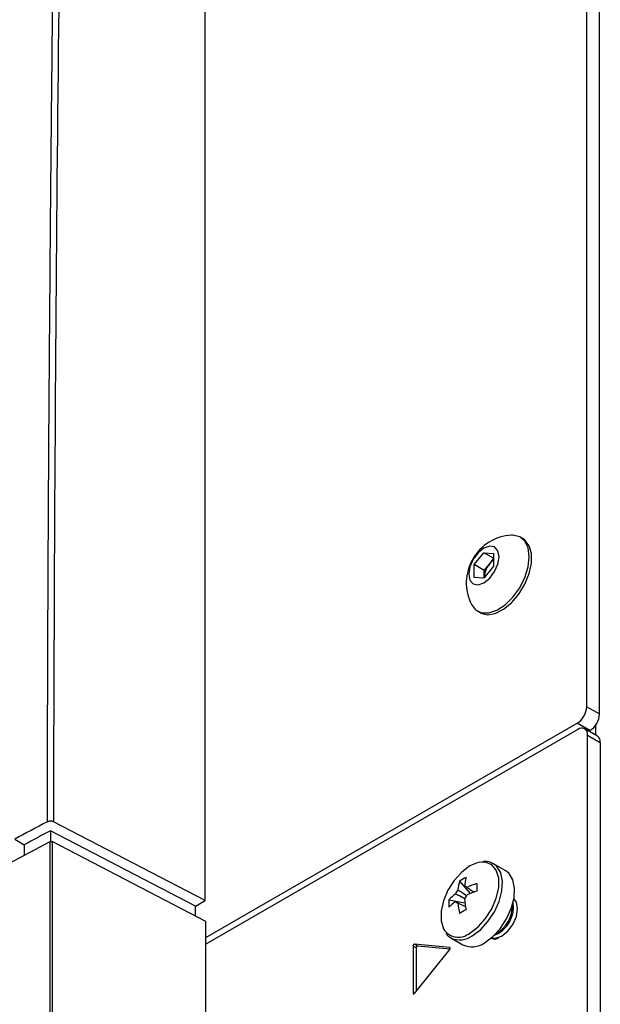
# Model space of a CAD drawing. Header units: millimetres. Extents: x 155400 to 158106, y 111257 to 114783.
# Tile 80 of 152: x 157779 to 157843, y 111976 to 112085. Entities that reach past the tile are written whole.
import ezdxf

# ---------------------------------------------------------------- set-up
doc = ezdxf.new("R2010")
doc.units = ezdxf.units.MM

msp = doc.modelspace()

# ---------------------------------------------------------------- linework, layer by layer
at = {"color": 7, "linetype": 'Continuous', "lineweight": 25}
for p, q in [((157841.8, 112008.83), (157841.8, 112337.66)), ((157843.21, 112008.02), (157843.21, 112336.84)), ((157799.46, 111987.31), (157799.46, 112293.51)), ((157834.71, 112027.49), (157834.44, 112027.65)), ((157829.33, 112024.6), (157830.39, 112025.92)), ((157830.39, 112025.92), (157831.45, 112025.82)), ((157831.45, 112025.3), (157830.39, 112025.92)), ((157830.97, 112024.62), (157831.45, 112025.23)), ((157831.45, 112025.82), (157831.45, 112024.41)), ((157829.33, 112023.18), (157829.33, 112024.6)), ((157830.44, 112023.96), (157829.33, 112024.6)), ((157831.45, 112024.41), (157830.39, 112023.09)), ((157830.44, 112023.96), (157830.97, 112024.62)), ((157830.44, 112023.25), (157830.44, 112023.96)), ((157830.39, 112023.09), (157829.33, 112023.18)), ((157830.44, 112023.25), (157830.44, 112023.15)), ((157830.44, 112023.14), (157830.44, 112023.25)), ((157829.69, 112019.42), (157829.96, 112019.27)), ((157841.8, 112008.83), (157843.21, 112008.02)), ((157799.55, 111983.22), (157840.74, 112007)), ((157840.82, 112006.3), (157799.55, 111982.47)), ((157842.15, 112006.18), (157840.74, 112007)), ((157842.99, 112005.55), (157841.57, 112006.37)), ((157842.77, 112006.77), (157842.77, 112005.68)), ((157841.88, 111637.42), (157841.88, 112005.68)), ((157841.88, 112005.68), (157843.3, 112004.87)), ((157842.03, 112006.11), (157842.15, 112006.18)), ((157843.3, 112004.87), (157843.3, 111636.61)), ((157799.46, 111987.31), (157782.64, 111996.05)), ((157798.4, 111986.69), (157782.31, 111995.05)), ((157782.31, 111995.05), (157782.31, 111993.86)), ((157777.14, 111991.12), (157782.28, 111993.85)), ((157778.36, 111994.13), (157779.4, 111993.51)), ((157779.4, 111993.51), (157779.4, 111992.32)), ((157799.55, 111984.99), (157782.49, 111993.85)), ((157832.82, 111990.61), (157831.47, 111991.39)), ((157827.69, 111989.46), (157828.88, 111988.09)), ((157798.4, 111986.69), (157799.46, 111987.31)), ((157798.4, 111985.59), (157798.4, 111986.69)), ((157826.51, 111987.41), (157828.29, 111987.06)), ((157827.24, 111987.2), (157827.43, 111987.1)), ((157799.55, 111882.14), (157799.55, 111984.99)), ((157822.53, 111982.26), (157822.53, 111977.03)), ((157822.88, 111982.06), (157822.53, 111982.26)), ((157826.61, 111982.11), (157822.69, 111982.46)), ((157823.04, 111982.25), (157822.69, 111982.46)), ((157826.64, 111981.93), (157823.04, 111982.25)), ((157826.72, 111983.16), (157828.07, 111982.39)), ((157826.72, 111983.16), (157826.77, 111983.14)), ((157831.74, 111983.05), (157832, 111983.13)), ((157822.69, 111977.01), (157826.61, 111981.89)), ((157822.88, 111982.06), (157822.88, 111977.25)), ((157826.65, 111982.08), (157826.61, 111982.11)), ((157822.63, 111976.97), (157822.53, 111977.03))]:
    msp.add_line(p, q, dxfattribs=at)
at = {"color": 7, "linetype": 'Continuous', "lineweight": 25, "flags": 128}
for points in [[(157829.96, 112019.27), (157830.05, 112019.22), (157830.79, 112019.04), (157831.66, 112019.19), (157832.57, 112019.64), (157833.46, 112020.37), (157834.28, 112021.33), (157834.94, 112022.44), (157835.42, 112023.61), (157835.67, 112024.77), (157835.67, 112025.83), (157835.42, 112026.7), (157834.94, 112027.33), (157834.71, 112027.49)], [(157835.43, 112025.47), (157835.3, 112026.45), (157834.94, 112027.21), (157834.36, 112027.69), (157833.61, 112027.87), (157833.45, 112027.87)], [(157832.07, 112025.47), (157831.95, 112026.14), (157831.58, 112026.56), (157831.04, 112026.66), (157830.39, 112026.44), (157829.75, 112025.92), (157829.21, 112025.19), (157828.84, 112024.35), (157828.71, 112023.53), (157828.84, 112022.86), (157829.21, 112022.45), (157829.75, 112022.34), (157830.39, 112022.56), (157831.04, 112023.08), (157831.58, 112023.82), (157831.95, 112024.66), (157832.07, 112025.47)], [(157829.01, 112020.18), (157829.46, 112019.58), (157830.13, 112019.25), (157830.94, 112019.23), (157831.84, 112019.53), (157832.75, 112020.13), (157833.61, 112020.98), (157834.36, 112022.02), (157834.94, 112023.18), (157835.3, 112024.36), (157835.43, 112025.47)], [(157782.31, 111995.05), (157781.95, 111994.86), (157781.58, 111994.67), (157781.22, 111994.48), (157780.86, 111994.28), (157780.49, 111994.09), (157780.13, 111993.9), (157779.77, 111993.7), (157779.4, 111993.51)], [(157830.18, 111991.59), (157829.75, 111991.52), (157828.84, 111991.15), (157827.93, 111990.48), (157827.1, 111989.55), (157826.4, 111988.46), (157825.91, 111987.28), (157825.65, 111986.12), (157825.65, 111985.06), (157825.91, 111984.19), (157826.04, 111983.98)], [(157828.84, 111983.71), (157829.75, 111984.38), (157830.58, 111985.31), (157831.27, 111986.4), (157831.77, 111987.58), (157832.03, 111988.74), (157832.03, 111989.8), (157831.77, 111990.67), (157831.27, 111991.27), (157830.58, 111991.56), (157830.18, 111991.59)], [(157829.1, 111983.4), (157830.01, 111984.07), (157830.84, 111984.97), (157831.55, 111986.05), (157832.08, 111987.22), (157832.39, 111988.39), (157832.45, 111989.48), (157832.26, 111990.4), (157831.84, 111991.1), (157831.48, 111991.39)], [(157830.45, 111982.62), (157831.35, 111983.29), (157832.19, 111984.19), (157832.9, 111985.27), (157833.43, 111986.44), (157833.74, 111987.61), (157833.8, 111988.7), (157833.61, 111989.63), (157833.19, 111990.32), (157832.82, 111990.61)], [(157831.22, 111983.18), (157831.69, 111983.12), (157832.36, 111983.35), (157833.04, 111983.9), (157833.61, 111984.67), (157834, 111985.56), (157834.13, 111986.41), (157834, 111987.12), (157833.71, 111987.49)], [(157826.61, 111981.89), (157826.63, 111981.93), (157826.65, 111981.96), (157826.66, 111982), (157826.66, 111982.03), (157826.66, 111982.06), (157826.65, 111982.08), (157826.63, 111982.1), (157826.61, 111982.11)], [(157822.53, 111977.03), (157822.53, 111977), (157822.54, 111976.97), (157822.56, 111976.96), (157822.58, 111976.95), (157822.61, 111976.95), (157822.63, 111976.97), (157822.66, 111976.99), (157822.69, 111977.01)]]:
    msp.add_lwpolyline(points, dxfattribs=at)
at = {"color": 7, "linetype": 'Continuous', "lineweight": 25}
for centre, radius, start, end in [((157833.76, 112022.56), 5.32, 93.3411, 206.6643), ((157832.53, 112023.4), 1.98, 122.767, 141.9377), ((157832.74, 112023.15), 2.3, 140.2279, 177.3607), ((157839.49, 112008.94), 2.31, 302.6055, 357.3945), ((157840.91, 112008.12), 2.31, 302.6055, 357.3945), ((157841.24, 112005.79), 0.655, 350.786, 129.2033), ((157842.56, 112004.95), 0.739, 353.7012, 54.9867), ((157830.82, 111984.89), 5.53, 115.637, 124.3576), ((157833.7, 111988.38), 5.48, 164.1794, 174.2752), ((157832.97, 111987.96), 5.48, 164.1794, 174.2752), ((157828.22, 111988.57), 0.36, 34.0284, 85.9608), ((157832.58, 111979.89), 9.77, 107.6977, 114.5644), ((157846.1, 111988.77), 16.5, 178.5397, 181.4603), ((157830.44, 111983.59), 5.48, 125.7222, 135.8186), ((157828.89, 111987.4), 1.77, 141.1423, 158.8577), ((157826.86, 111988.57), 1.77, 321.1423, 338.8577), ((157832.58, 111979.05), 9.77, 107.6977, 114.5644), ((157832.03, 111986.99), 5.53, 175.64, 184.36), ((157830.44, 111982.75), 5.48, 125.7222, 135.8186), ((157827.54, 111987.4), 0.36, 214.0284, 265.9608), ((157837.24, 111987.96), 9.77, 185.433, 192.3), ((157837.97, 111988.38), 9.77, 185.433, 192.3), ((157830.28, 111986.6), 3.4, 290.9416, 9.2835), ((157829.96, 111986.78), 3.6, 298.856, 1.1494), ((157836.31, 111971.8), 16.5, 118.5372, 121.4574), ((157827.57, 111985.23), 1.98, 219.2463, 309.8877), ((157827.7, 111985.34), 2.39, 247.1428, 305.7669), ((157822.72, 111982.26), 0.198, 101.219, 181.1919), ((157823.08, 111982.06), 0.198, 101.219, 181.1919), ((157829.06, 111984.54), 2.37, 245.381, 305.9294)]:
    msp.add_arc(centre, radius, start, end, dxfattribs=at)
for points, knots in [([(157781.97, 111996.05), (157781.97, 111998.99), (157781.99, 112004.89), (157782.02, 112013.75), (157782.05, 112022.63), (157782.1, 112031.53), (157782.15, 112040.45), (157782.22, 112049.38), (157782.29, 112058.33), (157782.36, 112067.29), (157782.45, 112076.26), (157782.54, 112085.24), (157782.64, 112094.22), (157782.75, 112103.2), (157782.87, 112112.19), (157782.99, 112121.17), (157783.12, 112130.15), (157783.26, 112139.12), (157783.46, 112150.8), (157783.71, 112165.14), (157784.04, 112182.1), (157784.4, 112198.95), (157784.79, 112215.71), (157785.21, 112232.41), (157785.65, 112249.07), (157786.12, 112265.7), (157786.61, 112282.31), (157786.97, 112293.37), (157787.14, 112298.9)], [0, 0, 0, 0, 0.028954, 0.057987, 0.087107, 0.116308, 0.145584, 0.174927, 0.204329, 0.233783, 0.26328, 0.292815, 0.322378, 0.351964, 0.381566, 0.411177, 0.440791, 0.470401, 0.5, 0.556428, 0.61247, 0.668205, 0.723711, 0.779065, 0.83433, 0.889549, 0.94476, 1, 1, 1, 1]), ([(157787.82, 112298.89), (157787, 112273.86), (157786.28, 112248.78), (157785.04, 112198.52), (157784.51, 112173.33), (157783.66, 112122.85), (157783.32, 112097.56), (157782.84, 112046.88), (157782.69, 112021.49), (157782.64, 111996.05)], [0, 0, 0, 0, 0.25, 0.25, 0.5, 0.5, 0.75, 0.75, 1, 1, 1, 1]), ([(157782.64, 111996.05), (157782.62, 111996.06), (157782.59, 111996.07), (157782.54, 111996.09), (157782.47, 111996.11), (157782.39, 111996.12), (157782.3, 111996.12), (157782.21, 111996.12), (157782.12, 111996.1), (157782.04, 111996.08), (157781.99, 111996.06), (157781.97, 111996.05)], [0, 0, 0, 0, 0.082732, 0.165834, 0.250562, 0.374214, 0.499933, 0.622783, 0.749443, 0.874454, 1, 1, 1, 1]), ([(157787.46, 111646.44), (157786.74, 111671.32), (157785.28, 111721.07), (157783.76, 111795.38), (157783.05, 111845.9), (157782.75, 111876.28), (157782.52, 111900.37), (157782.27, 111940.76), (157782.28, 111976.44), (157782.28, 111993.85)], [0, 0, 0, 0, 0.213269, 0.426541, 0.639809, 0.649744, 0.689484, 0.848445, 1, 1, 1, 1]), ([(157782.28, 111993.85), (157782.3, 111993.86), (157782.33, 111993.87), (157782.38, 111993.88), (157782.43, 111993.88), (157782.46, 111993.87), (157782.48, 111993.86), (157782.49, 111993.85)], [0, 0, 0, 0, 0.228433, 0.456865, 0.685298, 0.913731, 1, 1, 1, 1]), ([(157782.49, 111993.85), (157782.49, 111973.16), (157782.48, 111931.76), (157782.95, 111871.75), (157783.68, 111813.91), (157784.69, 111758.25), (157785.99, 111702.44), (157787.11, 111665.11), (157787.67, 111646.45)], [0, 0, 0, 0, 0.1800912, 0.3601906, 0.5201317, 0.6800726, 0.8400363, 1, 1, 1, 1]), ([(157831.45, 111991.36), (157831.33, 111991.44), (157831, 111991.65), (157830.6, 111991.64), (157830.35, 111991.64)], [0, 0, 0, 0, 0.396035, 1, 1, 1, 1]), ([(157828.52, 111988.77), (157828.58, 111988.73), (157828.85, 111988.55), (157829.11, 111988.37), (157829.3, 111988.24)], [0, 0, 0, 0, 0.25699, 1, 1, 1, 1]), ([(157828.26, 111987.54), (157828, 111987.66), (157827.66, 111987.83), (157827.32, 111988), (157827.24, 111988.04)], [0, 0, 0, 0, 0.76631, 1, 1, 1, 1]), ([(157827.51, 111988.51), (157827.59, 111988.46), (157827.92, 111988.24), (157828.24, 111988.02), (157828.5, 111987.85)], [0, 0, 0, 0, 0.224757, 1, 1, 1, 1]), ([(157828.37, 111986.62), (157828.16, 111986.73), (157827.87, 111986.86), (157827.59, 111987), (157827.51, 111987.04)], [0, 0, 0, 0, 0.742962, 1, 1, 1, 1]), ([(157826.17, 111983.7), (157826.22, 111983.61), (157826.38, 111983.36), (157826.64, 111983.24), (157826.8, 111983.16)], [0, 0, 0, 0, 0.349906, 1, 1, 1, 1]), ([(157831.25, 111983.14), (157831.37, 111983.09), (157831.52, 111983.03), (157831.71, 111983.05), (157831.74, 111983.05)], [0, 0, 0, 0, 0.807859, 1, 1, 1, 1])]:
    msp.add_open_spline(points, degree=3, knots=knots, dxfattribs=at)
msp.add_open_spline([(157781.97, 111996.05), (157780.76, 111995.41), (157779.56, 111994.77), (157778.36, 111994.13)], degree=3, dxfattribs=at)

doc.saveas('drawing.dxf')
